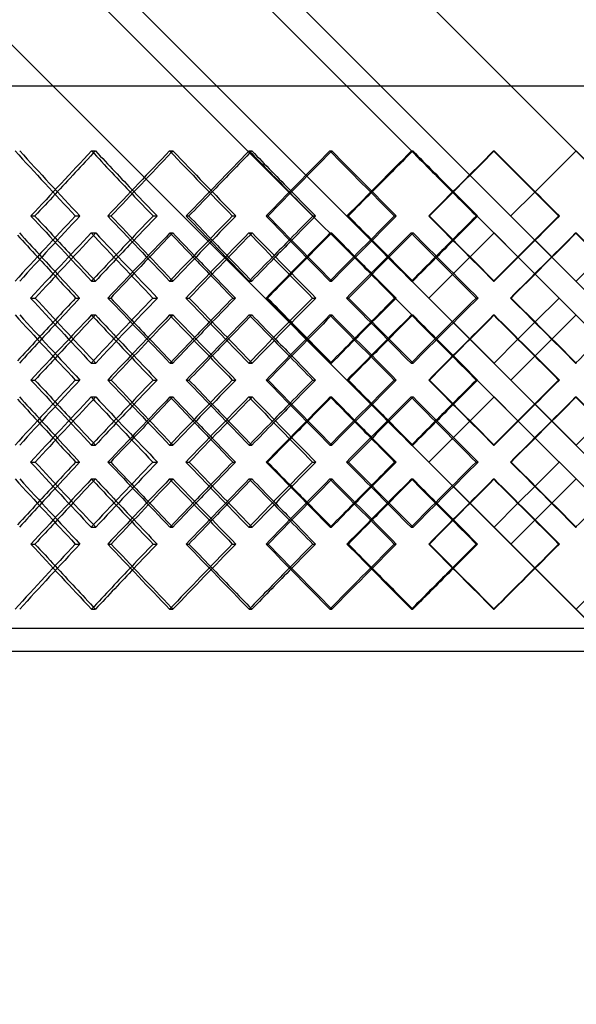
# Model space of a CAD drawing. Header units: millimetres. Extents: x -448 to 448, y -319 to 381.
# Tile 7 of 18: x -121 to 0, y -105 to 109. Entities that reach past the tile are written whole.
import ezdxf

# ---------------------------------------------------------------- set-up
doc = ezdxf.new("R2010")
doc.units = ezdxf.units.MM
doc.layers.add('HIDDEN', color=7, linetype='Continuous')
doc.layers.add('THICK', color=7, linetype='Continuous')

msp = doc.modelspace()

# ---------------------------------------------------------------- linework, layer by layer
at = {"layer": 'HIDDEN'}
for p, q in [((-300, 345.15), (300, -254.85)), ((-300, 95), (300, 95)), ((-105.33, 80.82), (-104.46, 80.82)), ((-88.35, 80.82), (-87.62, 80.82)), ((-71.05, 80.82), (-70.47, 80.82)), ((-53.51, 80.82), (-53.07, 80.82)), ((-35.78, 80.82), (-35.48, 80.82)), ((-17.92, 80.82), (-17.77, 80.82)), ((-8.96, 71.86), (0, 80.82)), ((0, 80.82), (300, -219.18)), ((0, 80.82), (0, 80.82)), ((-118.48, 66.67), (-117.61, 66.67)), ((-108.86, 66.67), (-107.85, 66.67)), ((-84.73, 66.67), (-84.14, 66.67)), ((-74.71, 66.67), (-73.98, 66.67)), ((-49.79, 66.67), (-49.5, 66.67)), ((-39.52, 66.67), (-39.08, 66.67)), ((-14.15, 66.67), (-14.15, 66.67)), ((-3.77, 66.67), (-3.62, 66.67)), ((-105.41, 62.99), (-104.4, 62.99)), ((-88.26, 62.99), (-87.68, 62.99)), ((-71.14, 62.99), (-70.41, 62.99)), ((-53.42, 62.99), (-53.13, 62.99)), ((-35.86, 62.99), (-35.42, 62.99)), ((-17.83, 62.99), (-17.83, 62.99)), ((-0.09, 62.99), (0.06, 62.99)), ((-5.21, 57.72), (-8.96, 61.48)), ((-26.86, 53.96), (-23.03, 57.79)), ((-105.33, 52.51), (-104.46, 52.51)), ((-88.35, 52.51), (-87.62, 52.51)), ((-71.05, 52.51), (-70.47, 52.51)), ((-53.51, 52.51), (-53.07, 52.51)), ((-35.78, 52.51), (-35.48, 52.51)), ((-17.92, 52.51), (-17.77, 52.51)), ((0, 52.51), (0, 52.51)), ((-101.75, 48.83), (-101.16, 48.83)), ((-91.99, 48.83), (-90.98, 48.83)), ((-67.34, 48.83), (-67.04, 48.83)), ((-57.26, 48.83), (-56.53, 48.83)), ((-31.99, 48.83), (-31.99, 48.83)), ((-21.73, 48.83), (-21.28, 48.83)), ((-3.68, 48.83), (-3.68, 48.83)), ((-105.33, 45.15), (-104.46, 45.15)), ((-88.35, 45.15), (-87.62, 45.15)), ((-71.05, 45.15), (-70.47, 45.15)), ((-53.51, 45.15), (-53.07, 45.15)), ((-35.78, 45.15), (-35.48, 45.15)), ((-17.92, 45.15), (-17.77, 45.15)), ((0, 45.15), (0, 45.15)), ((-23.03, 39.88), (-26.86, 43.71)), ((-8.89, 43.62), (-12.64, 39.87)), ((-8.96, 36.19), (-5.21, 39.94)), ((-105.41, 34.68), (-104.4, 34.68)), ((-88.26, 34.68), (-87.68, 34.68)), ((-71.14, 34.68), (-70.41, 34.68)), ((-53.42, 34.68), (-53.13, 34.68)), ((-35.86, 34.68), (-35.42, 34.68)), ((-17.83, 34.68), (-17.83, 34.68)), ((-0.09, 34.68), (0.06, 34.68)), ((-118.48, 31), (-117.61, 31)), ((-108.86, 31), (-107.85, 31)), ((-84.73, 31), (-84.14, 31)), ((-74.71, 31), (-73.98, 31)), ((-49.79, 31), (-49.5, 31)), ((-39.52, 31), (-39.08, 31)), ((-14.15, 31), (-14.15, 31)), ((-3.77, 31), (-3.62, 31)), ((-105.41, 27.32), (-104.4, 27.32)), ((-88.26, 27.32), (-87.68, 27.32)), ((-71.14, 27.32), (-70.41, 27.32)), ((-53.42, 27.32), (-53.13, 27.32)), ((-35.86, 27.32), (-35.42, 27.32)), ((-17.83, 27.32), (-17.83, 27.32)), ((-5.21, 22.06), (-8.96, 25.81)), ((-0.09, 27.32), (0.06, 27.32)), ((-26.86, 18.29), (-23.03, 22.12)), ((-12.64, 22.13), (300, -290.51)), ((-105.33, 16.85), (-104.46, 16.85)), ((-88.35, 16.85), (-87.62, 16.85)), ((-71.05, 16.85), (-70.47, 16.85)), ((-53.51, 16.85), (-53.07, 16.85)), ((-35.78, 16.85), (-35.48, 16.85)), ((-17.92, 16.85), (-17.77, 16.85)), ((0, 16.85), (0, 16.85)), ((-101.75, 13.17), (-101.16, 13.17)), ((-91.99, 13.17), (-90.98, 13.17)), ((-67.34, 13.17), (-67.04, 13.17)), ((-57.26, 13.17), (-56.53, 13.17)), ((-31.99, 13.17), (-31.99, 13.17)), ((-21.73, 13.17), (-21.28, 13.17)), ((-3.68, 13.17), (-3.68, 13.17)), ((-105.33, 9.49), (-104.46, 9.49)), ((-88.35, 9.49), (-87.62, 9.49)), ((-71.05, 9.49), (-70.47, 9.49)), ((-53.51, 9.49), (-53.07, 9.49)), ((-35.78, 9.49), (-35.48, 9.49)), ((-17.92, 9.49), (-17.77, 9.49)), ((0, 9.49), (0, 9.49)), ((-26.86, 8.04), (300, -318.82)), ((-8.89, 7.96), (-12.64, 4.2)), ((-8.96, 0.52), (-5.21, 4.28)), ((-105.41, -0.99), (-104.4, -0.99)), ((-88.26, -0.99), (-87.68, -0.99)), ((-71.14, -0.99), (-70.41, -0.99)), ((-53.42, -0.99), (-53.13, -0.99)), ((-35.86, -0.99), (-35.42, -0.99)), ((-17.83, -0.99), (-17.83, -0.99)), ((-0.09, -0.99), (0.06, -0.99)), ((-118.48, -4.67), (-117.61, -4.67)), ((-108.86, -4.67), (-107.85, -4.67)), ((-84.73, -4.67), (-84.14, -4.67)), ((-74.71, -4.67), (-73.98, -4.67)), ((-49.79, -4.67), (-49.5, -4.67)), ((-39.52, -4.67), (-39.08, -4.67)), ((-14.15, -4.67), (-14.15, -4.67)), ((-3.77, -4.67), (-3.62, -4.67)), ((-8.96, -9.86), (300, -318.82)), ((8.96, -9.86), (0, -18.82)), ((-105.33, -18.82), (-104.46, -18.82)), ((-88.35, -18.82), (-87.62, -18.82)), ((-71.05, -18.82), (-70.47, -18.82)), ((-53.51, -18.82), (-53.07, -18.82)), ((-35.78, -18.82), (-35.48, -18.82)), ((-17.92, -18.82), (-17.77, -18.82)), ((0, -18.82), (0, -18.82)), ((300, -23), (-300, -23))]:
    msp.add_line(p, q, dxfattribs=at)
for centre, major_axis, ratio, start_param, end_param in [((0, 80.82), (-293.57, 293.57), 0.210492, 1.363333, 1.410526), ((0, 80.82), (-297.73, -297.73), 0.179724, -1.39297, -1.346168), ((0, 80.82), (-295.27, -295.27), 0.179724, -1.39297, -1.361519), ((0, 80.82), (-297.73, 297.73), 0.179724, 1.39297, 1.423883), ((0, 80.82), (-295.27, 295.27), 0.179724, 1.39297, 1.422608), ((0, 80.82), (-296.71, -296.71), 0.149283, -1.422608, -1.421336), ((0, 80.82), (-296.71, 296.71), 0.149283, 1.422608, 1.469801), ((0, 80.82), (-300.38, -300.38), 0.119109, -1.452246, -1.405443), ((0, 80.82), (-297.89, -297.89), 0.119109, -1.452246, -1.421346), ((0, 80.82), (-300.38, 300.38), 0.119109, 1.452246, 1.482631), ((0, 80.82), (-297.89, 297.89), 0.119109, 1.452246, 1.481883), ((0, 80.82), (-298.81, -298.81), 0.089148, -1.481883, -1.481134), ((0, 80.82), (-298.81, 298.81), 0.089148, 1.481883, 1.529076), ((0, 80.82), (-301.97, -301.97), 0.059345, -1.511521, -1.464718), ((0, 80.82), (-299.47, -299.47), 0.059345, -1.511521, -1.481138), ((0, 80.82), (-301.97, 301.97), 0.059345, 1.511521, 1.541405), ((0, 80.82), (-299.47, 299.47), 0.059345, 1.511521, 1.541159), ((0, 80.82), (-299.87, -299.87), 0.029646, -1.541159, -1.540911), ((0, 80.82), (-299.87, 299.87), 0.029646, 1.541159, 1.588352), ((0, 52.51), (-293.57, -293.57), 0.210492, -1.410526, -1.363333), ((0, 52.51), (-297.73, 297.73), 0.179724, 1.346168, 1.39297), ((0, 52.51), (-296.71, -296.71), 0.149283, -1.469801, -1.422608), ((0, 52.51), (-300.38, 300.38), 0.119109, 1.405443, 1.452246), ((0, 52.51), (-298.81, -298.81), 0.089148, -1.529076, -1.481883), ((0, 52.51), (-301.97, 301.97), 0.059345, 1.464718, 1.511521), ((0, 52.51), (-299.87, -299.87), 0.029646, -1.588352, -1.541159), ((0, 45.15), (-293.57, -293.57), 0.210492, -1.422812, -1.421017), ((0, 80.82), (-293.57, 293.57), 0.210492, 1.422812, 1.470156), ((0, 80.82), (-300.38, -300.38), 0.119109, -1.393258, -1.346309), ((0, 45.15), (-300.38, 300.38), 0.119109, 1.393258, 1.394275), ((0, 45.15), (-296.71, -296.71), 0.149283, -1.482088, -1.480833), ((0, 80.82), (-296.71, 296.71), 0.149283, 1.482088, 1.529431), ((0, 80.82), (-301.97, -301.97), 0.059345, -1.452534, -1.405584), ((0, 45.15), (-301.97, 301.97), 0.059345, 1.452534, 1.453031), ((0, 45.15), (-298.81, -298.81), 0.089148, -1.541363, -1.540619), ((0, 80.82), (-298.81, 298.81), 0.089148, 1.541363, 1.588706), ((0, 45.15), (-299.87, -299.87), 0.029646, -1.600638, -1.600391), ((0, 80.82), (-299.87, 299.87), 0.029646, 1.600638, 1.647982), ((0, 52.51), (-295.27, 295.27), 0.179724, 1.361519, 1.375607), ((0, 52.51), (-297.73, -297.73), 0.179724, -1.423883, -1.410156), ((0, 52.51), (-295.27, -295.27), 0.179724, -1.422608, -1.408763), ((0, 52.51), (-297.89, 297.89), 0.119109, 1.421346, 1.434883), ((0, 52.51), (-300.38, -300.38), 0.119109, -1.482631, -1.469431), ((0, 52.51), (-297.89, -297.89), 0.119109, -1.481883, -1.468573), ((0, 52.51), (-299.47, 299.47), 0.059345, 1.481138, 1.494158), ((0, 52.51), (-301.97, -301.97), 0.059345, -1.541405, -1.528706), ((0, 52.51), (-299.47, -299.47), 0.059345, -1.541159, -1.528355), ((0, 45.15), (-295.27, 295.27), 0.179724, 1.349235, 1.363333), ((0, 45.15), (-297.89, 297.89), 0.119109, 1.409067, 1.422608), ((0, 45.15), (-299.47, 299.47), 0.059345, 1.468862, 1.481883), ((0, 45.15), (-297.73, 297.73), 0.179724, 1.351159, 1.365131), ((0, 80.82), (-297.89, -297.89), 0.119109, -1.375394, -1.361552), ((0, 45.15), (-300.38, 300.38), 0.119109, 1.410435, 1.42386), ((0, 80.82), (-299.47, -299.47), 0.059345, -1.43467, -1.421359), ((0, 45.15), (-301.97, 301.97), 0.059345, 1.46971, 1.482623), ((0, 52.51), (-297.73, -297.73), 0.179724, -1.394505, -1.39297), ((0, 52.51), (-296.71, 296.71), 0.149283, 1.421336, 1.422608), ((0, 52.51), (-300.38, -300.38), 0.119109, -1.453244, -1.452246), ((0, 52.51), (-298.81, 298.81), 0.089148, 1.481134, 1.481883), ((0, 52.51), (-301.97, -301.97), 0.059345, -1.512013, -1.511521), ((0, 52.51), (-299.87, 299.87), 0.029646, 1.540911, 1.541159), ((0, 16.85), (-293.57, -293.57), 0.210492, -1.470156, -1.422812), ((0, 16.85), (-300.38, 300.38), 0.119109, 1.346309, 1.393258), ((0, 16.85), (-296.71, -296.71), 0.149283, -1.529431, -1.482088), ((0, 16.85), (-301.97, 301.97), 0.059345, 1.405584, 1.452534), ((0, 16.85), (-298.81, -298.81), 0.089148, -1.588706, -1.541363), ((0, 45.15), (-293.57, 293.57), 0.210492, 1.363333, 1.410526), ((0, 45.15), (-297.73, -297.73), 0.179724, -1.39297, -1.346168), ((0, 45.15), (-297.73, 297.73), 0.179724, 1.39297, 1.394505), ((0, 45.15), (-296.71, -296.71), 0.149283, -1.422608, -1.421336), ((0, 45.15), (-296.71, 296.71), 0.149283, 1.422608, 1.469801), ((0, 45.15), (-300.38, -300.38), 0.119109, -1.452246, -1.405443), ((0, 45.15), (-300.38, 300.38), 0.119109, 1.452246, 1.453244), ((0, 45.15), (-298.81, -298.81), 0.089148, -1.481883, -1.481134), ((0, 45.15), (-298.81, 298.81), 0.089148, 1.481883, 1.529076), ((0, 45.15), (-301.97, -301.97), 0.059345, -1.511521, -1.464718), ((0, 45.15), (-301.97, 301.97), 0.059345, 1.511521, 1.512013), ((0, 45.15), (-299.87, -299.87), 0.029646, -1.541159, -1.540911), ((0, 45.15), (-299.87, 299.87), 0.029646, 1.541159, 1.588352), ((0, 52.51), (-297.73, -297.73), 0.179724, -1.365131, -1.351159), ((0, 52.51), (-295.27, -295.27), 0.179724, -1.363333, -1.349235), ((0, 16.85), (-297.89, 297.89), 0.119109, 1.361552, 1.375394), ((0, 52.51), (-300.38, -300.38), 0.119109, -1.42386, -1.410435), ((0, 52.51), (-297.89, -297.89), 0.119109, -1.422608, -1.409067), ((0, 16.85), (-299.47, 299.47), 0.059345, 1.421359, 1.43467), ((0, 52.51), (-301.97, -301.97), 0.059345, -1.482623, -1.46971), ((0, 52.51), (-299.47, -299.47), 0.059345, -1.481883, -1.468862), ((0, 45.15), (-295.27, -295.27), 0.179724, -1.375607, -1.361519), ((0, 45.15), (-297.73, 297.73), 0.179724, 1.410156, 1.423883), ((0, 45.15), (-295.27, 295.27), 0.179724, 1.408763, 1.422608), ((0, 45.15), (-297.89, -297.89), 0.119109, -1.434883, -1.421346), ((0, 45.15), (-300.38, 300.38), 0.119109, 1.469431, 1.482631), ((0, 45.15), (-297.89, 297.89), 0.119109, 1.468573, 1.481883), ((0, 45.15), (-299.47, -299.47), 0.059345, -1.494158, -1.481138), ((0, 45.15), (-301.97, 301.97), 0.059345, 1.528706, 1.541405), ((0, 45.15), (-299.47, 299.47), 0.059345, 1.528355, 1.541159), ((0, 52.51), (-293.57, 293.57), 0.210492, 1.421017, 1.422812), ((0, 52.51), (-300.38, -300.38), 0.119109, -1.394275, -1.393258), ((0, 52.51), (-296.71, 296.71), 0.149283, 1.480833, 1.482088), ((0, 52.51), (-301.97, -301.97), 0.059345, -1.453031, -1.452534), ((0, 52.51), (-298.81, 298.81), 0.089148, 1.540619, 1.541363), ((0, 52.51), (-299.87, 299.87), 0.029646, 1.600391, 1.600638), ((0, 16.85), (-293.57, -293.57), 0.210492, -1.410526, -1.363333), ((0, 16.85), (-297.73, 297.73), 0.179724, 1.346168, 1.39297), ((0, 16.85), (-296.71, -296.71), 0.149283, -1.469801, -1.422608), ((0, 16.85), (-300.38, 300.38), 0.119109, 1.405443, 1.452246), ((0, 16.85), (-298.81, -298.81), 0.089148, -1.529076, -1.481883), ((0, 16.85), (-301.97, 301.97), 0.059345, 1.464718, 1.511521), ((0, 16.85), (-299.87, -299.87), 0.029646, -1.588352, -1.541159), ((0, 16.85), (-295.27, 295.27), 0.179724, 1.361519, 1.375607), ((0, 9.49), (-293.57, -293.57), 0.210492, -1.422812, -1.421017), ((0, 45.15), (-293.57, 293.57), 0.210492, 1.422812, 1.470156), ((0, 45.15), (-300.38, -300.38), 0.119109, -1.393258, -1.346309), ((0, 16.85), (-297.73, -297.73), 0.179724, -1.423883, -1.410156), ((0, 16.85), (-295.27, -295.27), 0.179724, -1.422608, -1.408763), ((0, 9.49), (-300.38, 300.38), 0.119109, 1.393258, 1.394275), ((0, 16.85), (-297.89, 297.89), 0.119109, 1.421346, 1.434883), ((0, 9.49), (-296.71, -296.71), 0.149283, -1.482088, -1.480833), ((0, 45.15), (-296.71, 296.71), 0.149283, 1.482088, 1.529431), ((0, 45.15), (-301.97, -301.97), 0.059345, -1.452534, -1.405584), ((0, 16.85), (-300.38, -300.38), 0.119109, -1.482631, -1.469431), ((0, 16.85), (-297.89, -297.89), 0.119109, -1.481883, -1.468573), ((0, 9.49), (-301.97, 301.97), 0.059345, 1.452534, 1.453031), ((0, 16.85), (-299.47, 299.47), 0.059345, 1.481138, 1.494158), ((0, 9.49), (-298.81, -298.81), 0.089148, -1.541363, -1.540619), ((0, 45.15), (-298.81, 298.81), 0.089148, 1.541363, 1.588706), ((0, 16.85), (-301.97, -301.97), 0.059345, -1.541405, -1.528706), ((0, 16.85), (-299.47, -299.47), 0.059345, -1.541159, -1.528355), ((0, 9.49), (-299.87, -299.87), 0.029646, -1.600638, -1.600391), ((0, 45.15), (-299.87, 299.87), 0.029646, 1.600638, 1.647982), ((0, 9.49), (-297.73, 297.73), 0.179724, 1.351159, 1.365131), ((0, 9.49), (-295.27, 295.27), 0.179724, 1.349235, 1.363333), ((0, 45.15), (-297.89, -297.89), 0.119109, -1.375394, -1.361552), ((0, 9.49), (-300.38, 300.38), 0.119109, 1.410435, 1.42386), ((0, 9.49), (-297.89, 297.89), 0.119109, 1.409067, 1.422608), ((0, 45.15), (-299.47, -299.47), 0.059345, -1.43467, -1.421359), ((0, 9.49), (-301.97, 301.97), 0.059345, 1.46971, 1.482623), ((0, 9.49), (-299.47, 299.47), 0.059345, 1.468862, 1.481883), ((0, 16.85), (-297.73, -297.73), 0.179724, -1.394505, -1.39297), ((0, 16.85), (-296.71, 296.71), 0.149283, 1.421336, 1.422608), ((0, 16.85), (-300.38, -300.38), 0.119109, -1.453244, -1.452246), ((0, 16.85), (-298.81, 298.81), 0.089148, 1.481134, 1.481883), ((0, 16.85), (-301.97, -301.97), 0.059345, -1.512013, -1.511521), ((0, 16.85), (-299.87, 299.87), 0.029646, 1.540911, 1.541159), ((0, -18.82), (-293.57, -293.57), 0.210492, -1.470156, -1.422812), ((0, -18.82), (-300.38, 300.38), 0.119109, 1.346309, 1.393258), ((0, -18.82), (-296.71, -296.71), 0.149283, -1.529431, -1.482088), ((0, -18.82), (-301.97, 301.97), 0.059345, 1.405584, 1.452534), ((0, -18.82), (-298.81, -298.81), 0.089148, -1.588706, -1.541363), ((0, 9.49), (-293.57, 293.57), 0.210492, 1.363333, 1.410526), ((0, 9.49), (-297.73, -297.73), 0.179724, -1.39297, -1.346168), ((0, 9.49), (-297.73, 297.73), 0.179724, 1.39297, 1.394505), ((0, 9.49), (-296.71, -296.71), 0.149283, -1.422608, -1.421336), ((0, 9.49), (-296.71, 296.71), 0.149283, 1.422608, 1.469801), ((0, 9.49), (-300.38, -300.38), 0.119109, -1.452246, -1.405443), ((0, 9.49), (-300.38, 300.38), 0.119109, 1.452246, 1.453244), ((0, 9.49), (-298.81, -298.81), 0.089148, -1.481883, -1.481134), ((0, 9.49), (-298.81, 298.81), 0.089148, 1.481883, 1.529076), ((0, 9.49), (-301.97, -301.97), 0.059345, -1.511521, -1.464718), ((0, 9.49), (-301.97, 301.97), 0.059345, 1.511521, 1.512013), ((0, 9.49), (-299.87, -299.87), 0.029646, -1.541159, -1.540911), ((0, 9.49), (-299.87, 299.87), 0.029646, 1.541159, 1.588352), ((0, 16.85), (-297.73, -297.73), 0.179724, -1.365131, -1.351159), ((0, 16.85), (-295.27, -295.27), 0.179724, -1.363333, -1.349235), ((0, -18.82), (-297.89, 297.89), 0.119109, 1.361552, 1.375394), ((0, 16.85), (-300.38, -300.38), 0.119109, -1.42386, -1.410435), ((0, 16.85), (-297.89, -297.89), 0.119109, -1.422608, -1.409067), ((0, -18.82), (-299.47, 299.47), 0.059345, 1.421359, 1.43467), ((0, 16.85), (-301.97, -301.97), 0.059345, -1.482623, -1.46971), ((0, 16.85), (-299.47, -299.47), 0.059345, -1.481883, -1.468862), ((0, 9.49), (-297.73, 297.73), 0.179724, 1.410156, 1.423883), ((0, 9.49), (-295.27, 295.27), 0.179724, 1.408763, 1.422608), ((0, 9.49), (-300.38, 300.38), 0.119109, 1.469431, 1.482631), ((0, 9.49), (-297.89, 297.89), 0.119109, 1.468573, 1.481883), ((0, 9.49), (-301.97, 301.97), 0.059345, 1.528706, 1.541405), ((0, 9.49), (-299.47, 299.47), 0.059345, 1.528355, 1.541159), ((0, 9.49), (-295.27, -295.27), 0.179724, -1.375607, -1.361519), ((0, 9.49), (-297.89, -297.89), 0.119109, -1.434883, -1.421346), ((0, 9.49), (-299.47, -299.47), 0.059345, -1.494158, -1.481138), ((0, 16.85), (-293.57, 293.57), 0.210492, 1.421017, 1.422812), ((0, 16.85), (-300.38, -300.38), 0.119109, -1.394275, -1.393258), ((0, 16.85), (-296.71, 296.71), 0.149283, 1.480833, 1.482088), ((0, 16.85), (-301.97, -301.97), 0.059345, -1.453031, -1.452534), ((0, 16.85), (-298.81, 298.81), 0.089148, 1.540619, 1.541363), ((0, 16.85), (-299.87, 299.87), 0.029646, 1.600391, 1.600638), ((0, -18.82), (-293.57, -293.57), 0.210492, -1.410526, -1.363333), ((0, -18.82), (-297.73, 297.73), 0.179724, 1.346168, 1.39297), ((0, -18.82), (-296.71, -296.71), 0.149283, -1.469801, -1.422608), ((0, -18.82), (-300.38, 300.38), 0.119109, 1.405443, 1.452246), ((0, -18.82), (-298.81, -298.81), 0.089148, -1.529076, -1.481883), ((0, -18.82), (-301.97, 301.97), 0.059345, 1.464718, 1.511521), ((0, -18.82), (-299.87, -299.87), 0.029646, -1.588352, -1.541159), ((0, -18.82), (-295.27, 295.27), 0.179724, 1.361519, 1.39297), ((0, -18.82), (-297.73, -297.73), 0.179724, -1.423883, -1.39297), ((0, -18.82), (-295.27, -295.27), 0.179724, -1.422608, -1.39297), ((0, -18.82), (-297.89, 297.89), 0.119109, 1.421346, 1.452246), ((0, -18.82), (-300.38, -300.38), 0.119109, -1.482631, -1.452246), ((0, -18.82), (-297.89, -297.89), 0.119109, -1.481883, -1.452246), ((0, -18.82), (-299.47, 299.47), 0.059345, 1.481138, 1.511521), ((0, -18.82), (-301.97, -301.97), 0.059345, -1.541405, -1.511521), ((0, -18.82), (-299.47, -299.47), 0.059345, -1.541159, -1.511521), ((0, -18.82), (-296.71, 296.71), 0.149283, 1.421336, 1.422608), ((0, -18.82), (-298.81, 298.81), 0.089148, 1.481134, 1.481883), ((0, -18.82), (-299.87, 299.87), 0.029646, 1.540911, 1.541159)]:
    msp.add_ellipse(centre, major_axis=major_axis, ratio=ratio, start_param=start_param, end_param=end_param, dxfattribs=at)
at = {"layer": 'THICK'}
for p, q in [((-300, 380.82), (300, -219.18)), ((-300, 352.51), (300, -247.49)), ((-300, 352.51), (300, -247.49)), ((-300, 345.15), (5.2, 39.95)), ((-300, 345.15), (300, -254.85)), ((-300, 316.85), (300, -283.15)), ((-300, 316.85), (300, -283.15)), ((-300, 309.49), (-3.68, 13.17)), ((-300, 281.18), (300, -318.82)), ((-447.5, 95), (447.5, 95)), ((-14.15, 66.67), (-8.96, 71.86)), ((-101.79, 66.67), (-101.06, 66.67)), ((-91.95, 66.67), (-91.08, 66.67)), ((-67.38, 66.67), (-66.94, 66.67)), ((-57.22, 66.67), (-56.63, 66.67)), ((-32.03, 66.67), (-31.88, 66.67)), ((-21.69, 66.67), (-21.39, 66.67)), ((-23.03, 57.79), (-17.83, 62.99)), ((-17.83, 62.99), (-12.64, 57.8)), ((5.2, 57.71), (0, 52.51)), ((-31.99, 48.83), (-26.86, 53.96)), ((-118.57, 48.83), (-117.56, 48.83)), ((-108.77, 48.83), (-107.9, 48.83)), ((-84.82, 48.83), (-84.09, 48.83)), ((-74.63, 48.83), (-74.04, 48.83)), ((-49.88, 48.83), (-49.44, 48.83)), ((-39.43, 48.83), (-39.13, 48.83)), ((-14.24, 48.83), (-14.1, 48.83)), ((-3.68, 48.83), (-8.89, 43.62)), ((-5.21, 39.94), (0, 45.15)), ((-17.83, 34.68), (-23.03, 39.88)), ((-12.64, 39.87), (-17.83, 34.68)), ((-14.15, 31), (-8.96, 36.19)), ((-101.79, 31), (-101.06, 31)), ((-91.95, 31), (-91.08, 31)), ((-67.38, 31), (-66.94, 31)), ((-57.22, 31), (-56.63, 31)), ((-32.03, 31), (-31.88, 31)), ((-21.69, 31), (-21.39, 31)), ((-23.03, 22.12), (-17.83, 27.32)), ((-17.83, 27.32), (-12.64, 22.13)), ((0, 16.85), (-5.21, 22.06)), ((5.2, 22.05), (0, 16.85)), ((-31.99, 13.17), (-26.86, 18.29)), ((-118.57, 13.17), (-117.56, 13.17)), ((-108.77, 13.17), (-107.9, 13.17)), ((-84.82, 13.17), (-84.09, 13.17)), ((-74.63, 13.17), (-74.04, 13.17)), ((-49.88, 13.17), (-49.44, 13.17)), ((-39.43, 13.17), (-39.13, 13.17)), ((-14.24, 13.17), (-14.1, 13.17)), ((-3.68, 13.17), (-8.89, 7.96)), ((-5.21, 4.28), (0, 9.49)), ((0, 9.49), (5.2, 4.29)), ((-23.03, 4.21), (300, -318.82)), ((-12.64, 4.2), (-17.83, -0.99)), ((-14.15, -4.67), (-8.96, 0.52)), ((-101.79, -4.67), (-101.06, -4.67)), ((-91.95, -4.67), (-91.08, -4.67)), ((-67.38, -4.67), (-66.94, -4.67)), ((-57.22, -4.67), (-56.63, -4.67)), ((-32.03, -4.67), (-31.88, -4.67)), ((-21.69, -4.67), (-21.39, -4.67)), ((-8.96, -9.86), (-14.15, -4.67)), ((302.5, -28), (-302.5, -28))]:
    msp.add_line(p, q, dxfattribs=at)
for centre, major_axis, ratio, start_param, end_param in [((0, 80.82), (-296.01, 296.01), 0.210492, 1.363333, 1.410135), ((0, 80.82), (-299.18, -299.18), 0.149283, -1.422608, -1.375805), ((0, 80.82), (-296.71, -296.71), 0.149283, -1.421336, -1.375415), ((0, 80.82), (-299.18, 299.18), 0.149283, 1.422608, 1.469411), ((0, 80.82), (-301.31, -301.31), 0.089148, -1.481883, -1.435081), ((0, 80.82), (-298.81, -298.81), 0.089148, -1.481134, -1.43469), ((0, 80.82), (-301.31, 301.31), 0.089148, 1.481883, 1.528686), ((0, 80.82), (-302.37, -302.37), 0.029646, -1.541159, -1.494356), ((0, 80.82), (-299.87, -299.87), 0.029646, -1.540911, -1.493966), ((0, 80.82), (-302.37, 302.37), 0.029646, 1.541159, 1.587961), ((0, 80.82), (-295.27, -295.27), 0.179724, -1.361519, -1.345777), ((0, 80.82), (-297.73, 297.73), 0.179724, 1.423883, 1.439773), ((0, 80.82), (-295.27, 295.27), 0.179724, 1.422608, 1.440163), ((0, 80.82), (-297.89, -297.89), 0.119109, -1.421346, -1.405053), ((0, 80.82), (-300.38, 300.38), 0.119109, 1.482631, 1.499048), ((0, 80.82), (-297.89, 297.89), 0.119109, 1.481883, 1.499439), ((0, 80.82), (-299.47, -299.47), 0.059345, -1.481138, -1.464328), ((0, 80.82), (-301.97, 301.97), 0.059345, 1.541405, 1.558324), ((0, 80.82), (-299.47, 299.47), 0.059345, 1.541159, 1.558714), ((0, 52.51), (-296.01, -296.01), 0.210492, -1.410135, -1.363333), ((0, 52.51), (-295.27, 295.27), 0.179724, 1.345777, 1.361519), ((0, 52.51), (-299.18, 299.18), 0.149283, 1.375805, 1.422608), ((0, 52.51), (-296.71, 296.71), 0.149283, 1.375415, 1.421336), ((0, 52.51), (-297.73, -297.73), 0.179724, -1.439773, -1.423883), ((0, 52.51), (-295.27, -295.27), 0.179724, -1.440163, -1.422608), ((0, 52.51), (-299.18, -299.18), 0.149283, -1.469411, -1.422608), ((0, 52.51), (-297.89, 297.89), 0.119109, 1.405053, 1.421346), ((0, 52.51), (-301.31, 301.31), 0.089148, 1.435081, 1.481883), ((0, 52.51), (-298.81, 298.81), 0.089148, 1.43469, 1.481134), ((0, 52.51), (-300.38, -300.38), 0.119109, -1.499048, -1.482631), ((0, 52.51), (-297.89, -297.89), 0.119109, -1.499439, -1.481883), ((0, 52.51), (-301.31, -301.31), 0.089148, -1.528686, -1.481883), ((0, 52.51), (-299.47, 299.47), 0.059345, 1.464328, 1.481138), ((0, 52.51), (-302.37, 302.37), 0.029646, 1.494356, 1.541159), ((0, 52.51), (-299.87, 299.87), 0.029646, 1.493966, 1.540911), ((0, 52.51), (-301.97, -301.97), 0.059345, -1.558324, -1.541405), ((0, 52.51), (-299.47, -299.47), 0.059345, -1.558714, -1.541159), ((0, 52.51), (-302.37, -302.37), 0.029646, -1.587961, -1.541159), ((0, 45.15), (-297.73, 297.73), 0.179724, 1.335558, 1.351159), ((0, 45.15), (-295.27, 295.27), 0.179724, 1.333491, 1.349235), ((0, 45.15), (-296.01, -296.01), 0.210492, -1.42232, -1.375501), ((0, 45.15), (-293.57, -293.57), 0.210492, -1.421017, -1.375602), ((0, 80.82), (-296.01, 296.01), 0.210492, 1.42232, 1.469269), ((0, 80.82), (-297.89, -297.89), 0.119109, -1.392766, -1.375394), ((0, 45.15), (-300.38, 300.38), 0.119109, 1.394275, 1.410435), ((0, 45.15), (-297.89, 297.89), 0.119109, 1.392766, 1.409067), ((0, 45.15), (-299.18, -299.18), 0.149283, -1.481595, -1.434776), ((0, 45.15), (-296.71, -296.71), 0.149283, -1.480833, -1.434877), ((0, 80.82), (-299.18, 299.18), 0.149283, 1.481595, 1.528545), ((0, 80.82), (-299.47, -299.47), 0.059345, -1.452041, -1.43467), ((0, 45.15), (-301.97, 301.97), 0.059345, 1.453031, 1.46971), ((0, 45.15), (-299.47, 299.47), 0.059345, 1.452041, 1.468862), ((0, 45.15), (-301.31, -301.31), 0.089148, -1.540871, -1.494051), ((0, 45.15), (-298.81, -298.81), 0.089148, -1.540619, -1.494153), ((0, 80.82), (-301.31, 301.31), 0.089148, 1.540871, 1.58782), ((0, 45.15), (-302.37, -302.37), 0.029646, -1.600146, -1.553327), ((0, 45.15), (-299.87, -299.87), 0.029646, -1.600391, -1.553428), ((0, 80.82), (-302.37, 302.37), 0.029646, 1.600146, 1.647095), ((0, 52.51), (-295.27, 295.27), 0.179724, 1.375607, 1.39297), ((0, 52.51), (-297.73, -297.73), 0.179724, -1.410156, -1.394505), ((0, 52.51), (-295.27, -295.27), 0.179724, -1.408763, -1.39297), ((0, 52.51), (-297.89, 297.89), 0.119109, 1.434883, 1.452246), ((0, 52.51), (-300.38, -300.38), 0.119109, -1.469431, -1.453244), ((0, 52.51), (-297.89, -297.89), 0.119109, -1.468573, -1.452246), ((0, 52.51), (-299.47, 299.47), 0.059345, 1.494158, 1.511521), ((0, 52.51), (-301.97, -301.97), 0.059345, -1.528706, -1.512013), ((0, 52.51), (-299.47, -299.47), 0.059345, -1.528355, -1.511521), ((0, 45.15), (-297.73, 297.73), 0.179724, 1.365131, 1.380802), ((0, 45.15), (-295.27, 295.27), 0.179724, 1.363333, 1.380701), ((0, 80.82), (-297.89, -297.89), 0.119109, -1.361552, -1.345423), ((0, 45.15), (-300.38, 300.38), 0.119109, 1.42386, 1.440078), ((0, 45.15), (-297.89, 297.89), 0.119109, 1.422608, 1.439976), ((0, 80.82), (-299.47, -299.47), 0.059345, -1.421359, -1.404698), ((0, 45.15), (-301.97, 301.97), 0.059345, 1.482623, 1.499353), ((0, 45.15), (-299.47, 299.47), 0.059345, 1.481883, 1.499252), ((0, 52.51), (-296.01, 296.01), 0.210492, 1.375501, 1.42232), ((0, 52.51), (-293.57, 293.57), 0.210492, 1.375602, 1.421017), ((0, 52.51), (-297.73, -297.73), 0.179724, -1.380802, -1.365131), ((0, 52.51), (-295.27, -295.27), 0.179724, -1.380701, -1.363333), ((0, 16.85), (-296.01, -296.01), 0.210492, -1.469269, -1.42232), ((0, 16.85), (-297.89, 297.89), 0.119109, 1.345423, 1.361552), ((0, 52.51), (-299.18, 299.18), 0.149283, 1.434776, 1.481595), ((0, 52.51), (-296.71, 296.71), 0.149283, 1.434877, 1.480833), ((0, 52.51), (-300.38, -300.38), 0.119109, -1.440078, -1.42386), ((0, 52.51), (-297.89, -297.89), 0.119109, -1.439976, -1.422608), ((0, 16.85), (-299.18, -299.18), 0.149283, -1.528545, -1.481595), ((0, 16.85), (-299.47, 299.47), 0.059345, 1.404698, 1.421359), ((0, 52.51), (-301.31, 301.31), 0.089148, 1.494051, 1.540871), ((0, 52.51), (-298.81, 298.81), 0.089148, 1.494153, 1.540619), ((0, 52.51), (-301.97, -301.97), 0.059345, -1.499353, -1.482623), ((0, 52.51), (-299.47, -299.47), 0.059345, -1.499252, -1.481883), ((0, 16.85), (-301.31, -301.31), 0.089148, -1.58782, -1.540871), ((0, 52.51), (-302.37, 302.37), 0.029646, 1.553327, 1.600146), ((0, 52.51), (-299.87, 299.87), 0.029646, 1.553428, 1.600391), ((0, 16.85), (-302.37, -302.37), 0.029646, -1.647095, -1.600146), ((0, 45.15), (-296.01, 296.01), 0.210492, 1.363333, 1.410135), ((0, 45.15), (-295.27, -295.27), 0.179724, -1.39297, -1.375607), ((0, 45.15), (-295.27, 295.27), 0.179724, 1.39297, 1.408763), ((0, 45.15), (-299.18, -299.18), 0.149283, -1.422608, -1.375805), ((0, 45.15), (-299.18, 299.18), 0.149283, 1.422608, 1.469411), ((0, 45.15), (-297.89, -297.89), 0.119109, -1.452246, -1.434883), ((0, 45.15), (-297.89, 297.89), 0.119109, 1.452246, 1.468573), ((0, 45.15), (-301.31, -301.31), 0.089148, -1.481883, -1.435081), ((0, 45.15), (-301.31, 301.31), 0.089148, 1.481883, 1.528686), ((0, 45.15), (-299.47, -299.47), 0.059345, -1.511521, -1.494158), ((0, 45.15), (-301.97, 301.97), 0.059345, 1.512013, 1.528706), ((0, 45.15), (-299.47, 299.47), 0.059345, 1.511521, 1.528355), ((0, 45.15), (-302.37, -302.37), 0.029646, -1.541159, -1.494356), ((0, 45.15), (-299.87, -299.87), 0.029646, -1.540911, -1.493966), ((0, 45.15), (-302.37, 302.37), 0.029646, 1.541159, 1.587961), ((0, 45.15), (-297.73, 297.73), 0.179724, 1.394505, 1.410156), ((0, 45.15), (-296.71, -296.71), 0.149283, -1.421336, -1.375415), ((0, 45.15), (-300.38, 300.38), 0.119109, 1.453244, 1.469431), ((0, 45.15), (-298.81, -298.81), 0.089148, -1.481134, -1.43469), ((0, 52.51), (-297.73, -297.73), 0.179724, -1.351159, -1.335558), ((0, 52.51), (-295.27, -295.27), 0.179724, -1.349235, -1.333491), ((0, 16.85), (-297.89, 297.89), 0.119109, 1.375394, 1.392766), ((0, 52.51), (-300.38, -300.38), 0.119109, -1.410435, -1.394275), ((0, 52.51), (-297.89, -297.89), 0.119109, -1.409067, -1.392766), ((0, 16.85), (-299.47, 299.47), 0.059345, 1.43467, 1.452041), ((0, 52.51), (-301.97, -301.97), 0.059345, -1.46971, -1.453031), ((0, 52.51), (-299.47, -299.47), 0.059345, -1.468862, -1.452041), ((0, 45.15), (-295.27, -295.27), 0.179724, -1.361519, -1.345777), ((0, 45.15), (-297.73, 297.73), 0.179724, 1.423883, 1.439773), ((0, 45.15), (-295.27, 295.27), 0.179724, 1.422608, 1.440163), ((0, 45.15), (-297.89, -297.89), 0.119109, -1.421346, -1.405053), ((0, 45.15), (-300.38, 300.38), 0.119109, 1.482631, 1.499048), ((0, 45.15), (-297.89, 297.89), 0.119109, 1.481883, 1.499439), ((0, 45.15), (-299.47, -299.47), 0.059345, -1.481138, -1.464328), ((0, 45.15), (-301.97, 301.97), 0.059345, 1.541405, 1.558324), ((0, 45.15), (-299.47, 299.47), 0.059345, 1.541159, 1.558714), ((0, 16.85), (-296.01, -296.01), 0.210492, -1.410135, -1.363333), ((0, 16.85), (-295.27, 295.27), 0.179724, 1.345777, 1.361519), ((0, 16.85), (-299.18, 299.18), 0.149283, 1.375805, 1.422608), ((0, 16.85), (-296.71, 296.71), 0.149283, 1.375415, 1.421336), ((0, 16.85), (-297.73, -297.73), 0.179724, -1.439773, -1.423883), ((0, 16.85), (-295.27, -295.27), 0.179724, -1.440163, -1.422608), ((0, 16.85), (-299.18, -299.18), 0.149283, -1.469411, -1.422608), ((0, 16.85), (-297.89, 297.89), 0.119109, 1.405053, 1.421346), ((0, 16.85), (-301.31, 301.31), 0.089148, 1.435081, 1.481883), ((0, 16.85), (-298.81, 298.81), 0.089148, 1.43469, 1.481134), ((0, 16.85), (-300.38, -300.38), 0.119109, -1.499048, -1.482631), ((0, 16.85), (-297.89, -297.89), 0.119109, -1.499439, -1.481883), ((0, 16.85), (-301.31, -301.31), 0.089148, -1.528686, -1.481883), ((0, 16.85), (-299.47, 299.47), 0.059345, 1.464328, 1.481138), ((0, 16.85), (-302.37, 302.37), 0.029646, 1.494356, 1.541159), ((0, 16.85), (-299.87, 299.87), 0.029646, 1.493966, 1.540911), ((0, 16.85), (-301.97, -301.97), 0.059345, -1.558324, -1.541405), ((0, 16.85), (-299.47, -299.47), 0.059345, -1.558714, -1.541159), ((0, 16.85), (-302.37, -302.37), 0.029646, -1.587961, -1.541159), ((0, 9.49), (-297.73, 297.73), 0.179724, 1.335558, 1.351159), ((0, 9.49), (-295.27, 295.27), 0.179724, 1.333491, 1.349235), ((0, 9.49), (-296.01, -296.01), 0.210492, -1.42232, -1.375501), ((0, 9.49), (-293.57, -293.57), 0.210492, -1.421017, -1.375602), ((0, 45.15), (-296.01, 296.01), 0.210492, 1.42232, 1.469269), ((0, 45.15), (-297.89, -297.89), 0.119109, -1.392766, -1.375394), ((0, 9.49), (-300.38, 300.38), 0.119109, 1.394275, 1.410435), ((0, 9.49), (-297.89, 297.89), 0.119109, 1.392766, 1.409067), ((0, 9.49), (-299.18, -299.18), 0.149283, -1.481595, -1.434776), ((0, 9.49), (-296.71, -296.71), 0.149283, -1.480833, -1.434877), ((0, 45.15), (-299.18, 299.18), 0.149283, 1.481595, 1.528545), ((0, 45.15), (-299.47, -299.47), 0.059345, -1.452041, -1.43467), ((0, 9.49), (-301.97, 301.97), 0.059345, 1.453031, 1.46971), ((0, 9.49), (-299.47, 299.47), 0.059345, 1.452041, 1.468862), ((0, 9.49), (-301.31, -301.31), 0.089148, -1.540871, -1.494051), ((0, 9.49), (-298.81, -298.81), 0.089148, -1.540619, -1.494153), ((0, 45.15), (-301.31, 301.31), 0.089148, 1.540871, 1.58782), ((0, 9.49), (-302.37, -302.37), 0.029646, -1.600146, -1.553327), ((0, 9.49), (-299.87, -299.87), 0.029646, -1.600391, -1.553428), ((0, 45.15), (-302.37, 302.37), 0.029646, 1.600146, 1.647095), ((0, 16.85), (-295.27, 295.27), 0.179724, 1.375607, 1.39297), ((0, 16.85), (-297.73, -297.73), 0.179724, -1.410156, -1.394505), ((0, 16.85), (-295.27, -295.27), 0.179724, -1.408763, -1.39297), ((0, 16.85), (-297.89, 297.89), 0.119109, 1.434883, 1.452246), ((0, 16.85), (-300.38, -300.38), 0.119109, -1.469431, -1.453244), ((0, 16.85), (-297.89, -297.89), 0.119109, -1.468573, -1.452246), ((0, 16.85), (-299.47, 299.47), 0.059345, 1.494158, 1.511521), ((0, 16.85), (-301.97, -301.97), 0.059345, -1.528706, -1.512013), ((0, 16.85), (-299.47, -299.47), 0.059345, -1.528355, -1.511521), ((0, 9.49), (-297.73, 297.73), 0.179724, 1.365131, 1.380802), ((0, 9.49), (-295.27, 295.27), 0.179724, 1.363333, 1.380701), ((0, 45.15), (-297.89, -297.89), 0.119109, -1.361552, -1.345423), ((0, 9.49), (-300.38, 300.38), 0.119109, 1.42386, 1.440078), ((0, 9.49), (-297.89, 297.89), 0.119109, 1.422608, 1.439976), ((0, 45.15), (-299.47, -299.47), 0.059345, -1.421359, -1.404698), ((0, 9.49), (-301.97, 301.97), 0.059345, 1.482623, 1.499353), ((0, 9.49), (-299.47, 299.47), 0.059345, 1.481883, 1.499252), ((0, 16.85), (-296.01, 296.01), 0.210492, 1.375501, 1.42232), ((0, 16.85), (-293.57, 293.57), 0.210492, 1.375602, 1.421017), ((0, 16.85), (-297.73, -297.73), 0.179724, -1.380802, -1.365131), ((0, 16.85), (-295.27, -295.27), 0.179724, -1.380701, -1.363333), ((0, -18.82), (-296.01, -296.01), 0.210492, -1.469269, -1.42232), ((0, -18.82), (-297.89, 297.89), 0.119109, 1.345423, 1.361552), ((0, 16.85), (-299.18, 299.18), 0.149283, 1.434776, 1.481595), ((0, 16.85), (-296.71, 296.71), 0.149283, 1.434877, 1.480833), ((0, 16.85), (-300.38, -300.38), 0.119109, -1.440078, -1.42386), ((0, 16.85), (-297.89, -297.89), 0.119109, -1.439976, -1.422608), ((0, -18.82), (-299.18, -299.18), 0.149283, -1.528545, -1.481595), ((0, -18.82), (-299.47, 299.47), 0.059345, 1.404698, 1.421359), ((0, 16.85), (-301.31, 301.31), 0.089148, 1.494051, 1.540871), ((0, 16.85), (-298.81, 298.81), 0.089148, 1.494153, 1.540619), ((0, 16.85), (-301.97, -301.97), 0.059345, -1.499353, -1.482623), ((0, 16.85), (-299.47, -299.47), 0.059345, -1.499252, -1.481883), ((0, -18.82), (-301.31, -301.31), 0.089148, -1.58782, -1.540871), ((0, 16.85), (-302.37, 302.37), 0.029646, 1.553327, 1.600146), ((0, 16.85), (-299.87, 299.87), 0.029646, 1.553428, 1.600391), ((0, -18.82), (-302.37, -302.37), 0.029646, -1.647095, -1.600146), ((0, 9.49), (-296.01, 296.01), 0.210492, 1.363333, 1.410135), ((0, 9.49), (-295.27, -295.27), 0.179724, -1.39297, -1.375607), ((0, 9.49), (-297.73, 297.73), 0.179724, 1.394505, 1.410156), ((0, 9.49), (-295.27, 295.27), 0.179724, 1.39297, 1.408763), ((0, 9.49), (-299.18, -299.18), 0.149283, -1.422608, -1.375805), ((0, 9.49), (-296.71, -296.71), 0.149283, -1.421336, -1.375415), ((0, 9.49), (-299.18, 299.18), 0.149283, 1.422608, 1.469411), ((0, 9.49), (-297.89, -297.89), 0.119109, -1.452246, -1.434883), ((0, 9.49), (-300.38, 300.38), 0.119109, 1.453244, 1.469431), ((0, 9.49), (-297.89, 297.89), 0.119109, 1.452246, 1.468573), ((0, 9.49), (-301.31, -301.31), 0.089148, -1.481883, -1.435081), ((0, 9.49), (-298.81, -298.81), 0.089148, -1.481134, -1.43469), ((0, 9.49), (-301.31, 301.31), 0.089148, 1.481883, 1.528686), ((0, 9.49), (-299.47, -299.47), 0.059345, -1.511521, -1.494158), ((0, 9.49), (-301.97, 301.97), 0.059345, 1.512013, 1.528706), ((0, 9.49), (-299.47, 299.47), 0.059345, 1.511521, 1.528355), ((0, 9.49), (-302.37, -302.37), 0.029646, -1.541159, -1.494356), ((0, 9.49), (-299.87, -299.87), 0.029646, -1.540911, -1.493966), ((0, 9.49), (-302.37, 302.37), 0.029646, 1.541159, 1.587961), ((0, 16.85), (-297.73, -297.73), 0.179724, -1.351159, -1.335558), ((0, 16.85), (-295.27, -295.27), 0.179724, -1.349235, -1.333491), ((0, -18.82), (-297.89, 297.89), 0.119109, 1.375394, 1.392766), ((0, 16.85), (-300.38, -300.38), 0.119109, -1.410435, -1.394275), ((0, 16.85), (-297.89, -297.89), 0.119109, -1.409067, -1.392766), ((0, -18.82), (-299.47, 299.47), 0.059345, 1.43467, 1.452041), ((0, 16.85), (-301.97, -301.97), 0.059345, -1.46971, -1.453031), ((0, 16.85), (-299.47, -299.47), 0.059345, -1.468862, -1.452041), ((0, 9.49), (-295.27, -295.27), 0.179724, -1.361519, -1.345777), ((0, 9.49), (-297.73, 297.73), 0.179724, 1.423883, 1.439773), ((0, 9.49), (-295.27, 295.27), 0.179724, 1.422608, 1.440163), ((0, 9.49), (-297.89, -297.89), 0.119109, -1.421346, -1.405053), ((0, 9.49), (-300.38, 300.38), 0.119109, 1.482631, 1.499048), ((0, 9.49), (-297.89, 297.89), 0.119109, 1.481883, 1.499439), ((0, 9.49), (-299.47, -299.47), 0.059345, -1.481138, -1.464328), ((0, 9.49), (-301.97, 301.97), 0.059345, 1.541405, 1.558324), ((0, 9.49), (-299.47, 299.47), 0.059345, 1.541159, 1.558714), ((0, -18.82), (-296.01, -296.01), 0.210492, -1.410135, -1.363333), ((0, -18.82), (-295.27, 295.27), 0.179724, 1.345777, 1.361519), ((0, -18.82), (-299.18, 299.18), 0.149283, 1.375805, 1.422608), ((0, -18.82), (-296.71, 296.71), 0.149283, 1.375415, 1.421336), ((0, -18.82), (-297.73, -297.73), 0.179724, -1.439773, -1.423883), ((0, -18.82), (-295.27, -295.27), 0.179724, -1.440163, -1.422608), ((0, -18.82), (-299.18, -299.18), 0.149283, -1.469411, -1.422608), ((0, -18.82), (-297.89, 297.89), 0.119109, 1.405053, 1.421346), ((0, -18.82), (-301.31, 301.31), 0.089148, 1.435081, 1.481883), ((0, -18.82), (-298.81, 298.81), 0.089148, 1.43469, 1.481134), ((0, -18.82), (-300.38, -300.38), 0.119109, -1.499048, -1.482631), ((0, -18.82), (-297.89, -297.89), 0.119109, -1.499439, -1.481883), ((0, -18.82), (-301.31, -301.31), 0.089148, -1.528686, -1.481883), ((0, -18.82), (-299.47, 299.47), 0.059345, 1.464328, 1.481138), ((0, -18.82), (-302.37, 302.37), 0.029646, 1.494356, 1.541159), ((0, -18.82), (-299.87, 299.87), 0.029646, 1.493966, 1.540911), ((0, -18.82), (-301.97, -301.97), 0.059345, -1.558324, -1.541405), ((0, -18.82), (-299.47, -299.47), 0.059345, -1.558714, -1.541159), ((0, -18.82), (-302.37, -302.37), 0.029646, -1.587961, -1.541159)]:
    msp.add_ellipse(centre, major_axis=major_axis, ratio=ratio, start_param=start_param, end_param=end_param, dxfattribs=at)

doc.saveas('drawing.dxf')
